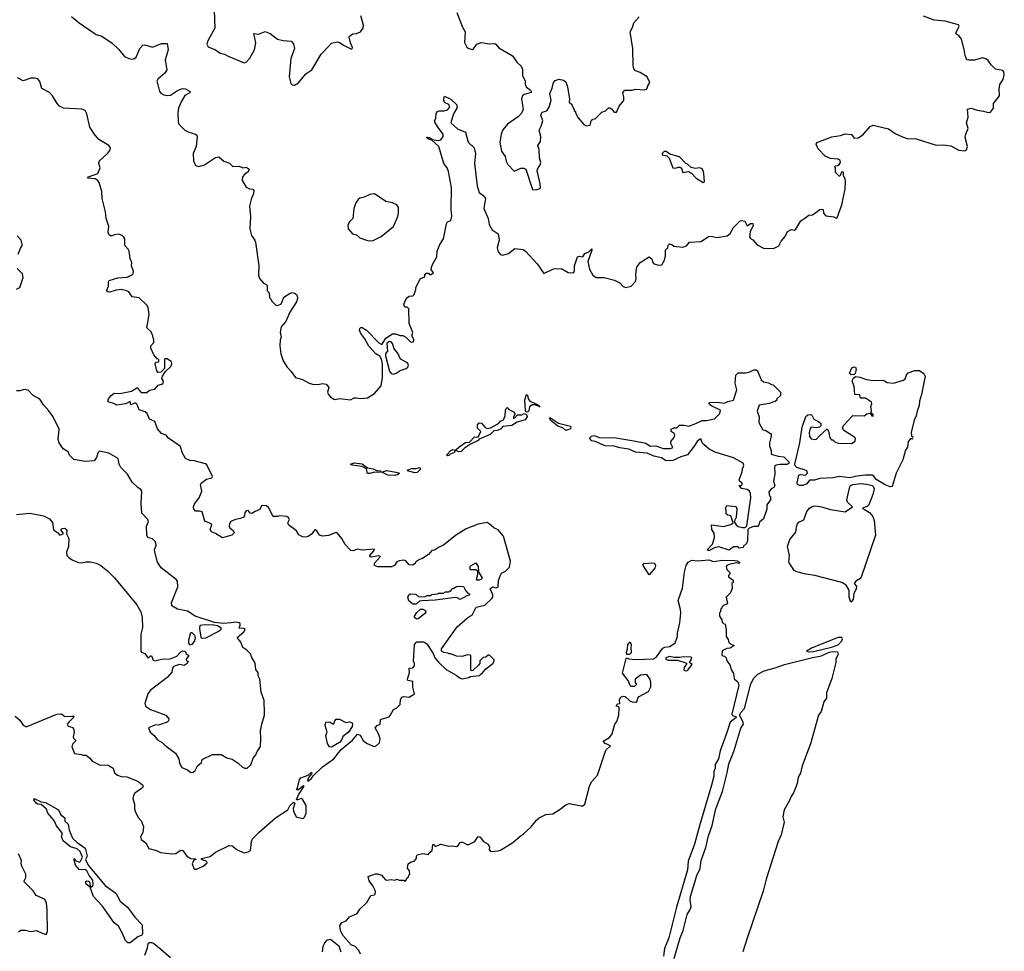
# Model space of a CAD drawing. Extents: x 2220520 to 2384350, y 721165 to 893491.
# Tile 196 of 256: x 2353005 to 2361749, y 808870 to 817142. Entities that reach past the tile are written whole.
import ezdxf

# ---------------------------------------------------------------- set-up
doc = ezdxf.new("R2010")
doc.units = 0

msp = doc.modelspace()

# ---------------------------------------------------------------- linework, layer by layer
at = {"layer": '0CON20XD'}
for points in [[(2353465, 817170.9), (2353532.6, 817112.6), (2353685, 817011.4), (2353735, 816995.8), (2353825, 816934.4), (2353885.7, 816875.7), (2353934.4, 816814.4), (2353973.6, 816796.4), (2354005, 816792), (2354025, 816796), (2354040.3, 816809.7), (2354072.9, 816885), (2354097.5, 816915), (2354115, 816918), (2354185, 816898.8), (2354265, 816930), (2354315, 816930), (2354322, 816875), (2354296.9, 816785), (2354310.6, 816695), (2354294.4, 816665.6), (2354232, 816615), (2354224.2, 816595), (2354228, 816575), (2354246.2, 816505), (2354258.3, 816488.3), (2354285, 816474), (2354315, 816467.5), (2354345, 816472.5), (2354405, 816513.8), (2354450.5, 816529.5), (2354477.3, 816527.3), (2354517.5, 816505), (2354515, 816492.5), (2354472.6, 816467.4), (2354437.6, 816412.4), (2354413.7, 816356.3), (2354410, 816315), (2354411.9, 816235), (2354419.2, 816215), (2354471.7, 816161.7), (2354508.3, 816141.7), (2354567.5, 816125), (2354577.5, 816117.5), (2354581.7, 816101.7), (2354571.9, 816015), (2354544.2, 815955), (2354547.9, 815887.9), (2354565.9, 815845.9), (2354595, 815839.2), (2354645, 815854.3), (2354745, 815918), (2354773.9, 815923.9), (2354817.5, 815885), (2354868.3, 815868.3), (2354898.3, 815838.3), (2354955, 815840), (2354985, 815827.5), (2355015, 815833.3), (2355043.3, 815815), (2355035, 815790), (2355005, 815770), (2354984, 815745), (2354980, 815715), (2355015, 815653.8), (2355045, 815638.8), (2355075, 815636.7), (2355083.3, 815625), (2355081.2, 815595), (2355063.3, 815556.7), (2355045.7, 815485.7), (2355054.3, 815395), (2355048.1, 815285), (2355064.2, 815225), (2355092, 815185), (2355098, 815165), (2355130, 814955), (2355126.7, 814875), (2355133.3, 814845), (2355170.7, 814800.7), (2355195, 814790), (2355201.7, 814781.7), (2355203.6, 814733.6), (2355220, 814715), (2355223, 814673), (2355240, 814655), (2355240, 814645), (2355278.3, 814608.3), (2355295, 814604), (2355322.5, 814615), (2355336.7, 814635), (2355350.7, 814679.3), (2355406.9, 814713.1), (2355425, 814718), (2355445, 814714.3), (2355462.5, 814702.5), (2355469.1, 814689.1), (2355471.4, 814665), (2355462.2, 814637.8), (2355405, 814543.3), (2355368.9, 814461.1), (2355328, 814415), (2355316.7, 814365), (2355327.5, 814325), (2355317.5, 814295), (2355314, 814245), (2355324.3, 814175), (2355345, 814114), (2355379.5, 814055), (2355417.1, 814017.1), (2355455, 813965.6), (2355515, 813947.8), (2355575, 813913.5), (2355605.9, 813904.1), (2355655, 813903.8), (2355695, 813912.5), (2355727.5, 813905), (2355750, 813875), (2355738.8, 813835), (2355745, 813817.5), (2355762.5, 813795), (2355795, 813773.3), (2355805, 813770), (2355845, 813778.8), (2355943.6, 813766.4), (2355975, 813783.3), (2355993.9, 813783.9), (2356035, 813777.1), (2356092.5, 813785), (2356156.4, 813823.6), (2356215, 813889.2), (2356226.8, 813965), (2356227.8, 814085), (2356218.3, 814128.3), (2356202.9, 814152.9), (2356168.8, 814175), (2356105, 814243.8), (2356068.8, 814308.8), (2356034, 814355), (2356023.3, 814385), (2356025, 814400), (2356035, 814410), (2356045, 814407.5), (2356085, 814383.8), (2356195, 814273.3), (2356215, 814260), (2356225, 814260), (2356257.5, 814315), (2356315, 814353.3), (2356343, 814353), (2356385, 814337.5), (2356407, 814337), (2356433, 814323), (2356475, 814282.5), (2356485, 814277.5), (2356499.3, 814280.7), (2356506.7, 814295), (2356487.5, 814335), (2356497.5, 814365), (2356463.3, 814445), (2356460, 814575), (2356445, 814590), (2356425, 814590), (2356417.5, 814615), (2356440.7, 814669.3), (2356465, 814687.5), (2356495, 814690), (2356507, 814703), (2356522.5, 814745), (2356522.5, 814765), (2356565, 814842.5), (2356601.7, 814858.3)], [(2354731.4, 817225), (2354738.9, 817065), (2354674.2, 816955), (2354668, 816925), (2354679.5, 816899.5), (2354745, 816874.2), (2354785, 816845.8), (2354825, 816835.7), (2354855, 816817.1), (2354998.3, 816758.3), (2355015, 816764.2), (2355049.8, 816800.2), (2355090.4, 816875), (2355100.5, 816935), (2355085, 817020), (2355125, 817012.5), (2355185, 817036.2), (2355229.7, 817019.7), (2355295, 816968.8), (2355345, 816956.7), (2355415, 816950), (2355435, 816927.5), (2355445.8, 816885), (2355411.7, 816798.3), (2355398.8, 816635), (2355413.3, 816575), (2355425, 816562.5), (2355445, 816560), (2355479.7, 816580.3), (2355545, 816660), (2355598, 816695), (2355681.5, 816835), (2355746.8, 816903.2), (2355775, 816931.9), (2355825, 816944.4), (2355845, 816940), (2355885, 816911.4), (2355945, 816883.3), (2355956.7, 816883.3), (2355960, 816895), (2355941.2, 816935), (2355930, 816985), (2355933.3, 816995), (2355964.2, 817015.8), (2355995, 817018), (2356032.5, 817035), (2356053.8, 817065), (2356057, 817093), (2356034.4, 817175)], [(2356601.7, 814858.3), (2356602.5, 814875), (2356615, 814890), (2356635, 814890), (2356645, 814880), (2356655, 814880), (2356680, 814895), (2356660, 814925), (2356662.5, 814945), (2356673.3, 814975), (2356710, 815035), (2356713.3, 815085), (2356736.2, 815145), (2356767.5, 815195), (2356795, 815330), (2356805, 815347.5), (2356835, 815360), (2356843.6, 815396.4), (2356838, 815455), (2356840.4, 815650.4), (2356812.6, 815795), (2356800.8, 815825), (2356771.2, 815865), (2356726.9, 816016.9), (2356665, 816071.4), (2356635, 816080.4), (2356618, 816095), (2356625, 816099.4), (2356643.8, 816096.2), (2356668.6, 816078.6), (2356725, 816068.7), (2356745.4, 816075), (2356766.8, 816105), (2356765.4, 816125.4), (2356725.7, 816175), (2356693.8, 816225), (2356687.5, 816245), (2356700, 816265), (2356703.3, 816305), (2356713.3, 816325), (2356727, 816333), (2356775, 816333.3), (2356805, 816342), (2356824.2, 816365), (2356815, 816387.5), (2356776.2, 816406.2), (2356772, 816425), (2356773.3, 816456.7), (2356778.3, 816461.7), (2356835, 816434.5), (2356886.5, 816385), (2356887.8, 816355), (2356857.5, 816305), (2356833.3, 816225), (2356892.9, 816172.9), (2356963.9, 816143.9), (2356988.8, 816055), (2357040, 816005), (2357052.7, 815952.7), (2357044, 815865), (2357066.2, 815665), (2357086.7, 815606.7), (2357131.2, 815575), (2357142, 815555), (2357126.2, 815465), (2357165.8, 815375), (2357172.7, 815322.7), (2357200.8, 815275), (2357255, 815240), (2357262.5, 815185), (2357245.5, 815115), (2357255, 815080), (2357275, 815057.5), (2357295, 815050.8), (2357345, 815065.7), (2357400.7, 815109.3), (2357475, 815101.1), (2357496.1, 815086.1), (2357600, 814975), (2357658.3, 814888.3), (2357745, 814930), (2357765, 814933.3), (2357819.3, 814929.3), (2357875, 814897.5), (2357915, 814892.5), (2357925, 814897.5), (2357933.3, 814915), (2357931.2, 814955), (2357960, 815035), (2357975, 815041.2), (2358005, 815036.2), (2358023.8, 815065), (2358059.2, 815080.8), (2358085, 815107.5), (2358086.7, 815095), (2358050, 814995), (2358065, 814927.5), (2358095, 814873.3), (2358125, 814853.3), (2358195, 814852.5), (2358288.3, 814828.3), (2358334.5, 814804.5), (2358365, 814772.5), (2358385, 814762.9), (2358435, 814776.2), (2358472.3, 814817.7), (2358480, 814845), (2358476.2, 814875), (2358481.7, 814928.3), (2358484.3, 814945.7), (2358513.8, 814985), (2358595, 815036.2), (2358618.3, 815018.3), (2358626.7, 814985), (2358637.5, 814975), (2358681.7, 814961.7), (2358706.7, 814965), (2358732.5, 815005), (2358740, 815045), (2358740, 815095), (2358760, 815115), (2358765, 815140), (2358775, 815150), (2358795, 815146.2), (2358815, 815131.2), (2358895, 815123.3), (2358926.4, 815133.6), (2358953, 815167), (2359056.4, 815173.6), (2359123, 815217), (2359145, 815220), (2359195, 815207.5), (2359287, 815223), (2359315, 815242.5), (2359345, 815297.5), (2359402.5, 815355), (2359415, 815358.8), (2359445, 815352.5), (2359465, 815310), (2359495, 815332), (2359515, 815332.5), (2359517.5, 815315), (2359490.7, 815259.3), (2359487.5, 815215), (2359495, 815200), (2359516.4, 815186.4), (2359555, 815142.5), (2359615, 815108.8), (2359706.4, 815113.6), (2359746.7, 815135), (2359766.2, 815175), (2359802.1, 815217.9), (2359825, 815260.8), (2359855, 815278), (2359885, 815274.2), (2359898.8, 815281.2), (2359942.5, 815355), (2359978.3, 815378.3), (2360013, 815407), (2360045, 815407.5), (2360110, 815455), (2360125, 815460), (2360140, 815455), (2360142.5, 815425), (2360165, 815400), (2360235, 815392.5), (2360255, 815380), (2360265, 815383.3), (2360307.3, 815497.3), (2360335, 815640), (2360338.8, 815708.8), (2360335, 815730), (2360320, 815755), (2360320, 815785), (2360315, 815790), (2360301.7, 815788.3), (2360288.3, 815751.7), (2360281.7, 815751.7), (2360250, 815785), (2360250, 815825), (2360240, 815835), (2360250, 815845), (2360271.7, 815848.3), (2360283.3, 815856.7), (2360293.3, 815875), (2360290.7, 815890.7), (2360274.2, 815904.2), (2360205, 815908.8), (2360159.5, 815929.5), (2360095, 815994), (2360076.7, 816035), (2360085, 816052.5), (2360218.3, 816101.7), (2360295, 816112.5), (2360335, 816127.5), (2360391.7, 816121.7), (2360415, 816090), (2360455, 816093.3), (2360500, 816125), (2360557.1, 816192.9), (2360585, 816204.2), (2360721.7, 816171.7), (2360780.3, 816130.3), (2360845, 816100.8), (2360885, 816088), (2360965, 816082.5), (2361145, 816026.2), (2361205, 816031.2), (2361273, 816023), (2361345, 815982.5), (2361395, 815977.5), (2361413, 815987), (2361423.3, 816015), (2361402.5, 816095), (2361406.7, 816125), (2361426.7, 816175), (2361413.3, 816225), (2361427.5, 816275), (2361423, 816347), (2361455, 816357.5), (2361507, 816337), (2361565, 816330), (2361605, 816317.5), (2361625, 816320), (2361652.5, 816355), (2361653.9, 816396.1), (2361705, 816466.7), (2361703.8, 816525), (2361710, 816565), (2361739.8, 816610.2), (2361749, 816655), (2361745, 816680), (2361735, 816691.8), (2361671.2, 816701.2), (2361630.9, 816740.9), (2361605, 816780), (2361585, 816793.1), (2361555, 816802.2), (2361485, 816783.3), (2361435, 816780.8), (2361415.9, 816785.9), (2361400, 816825), (2361393.3, 816876.7), (2361368.3, 816968.3), (2361345, 817002.5), (2361320, 817015), (2361323.3, 817035), (2361347.5, 817085), (2361343.3, 817095), (2361225, 817129.6), (2361127.5, 817137.5), (2361032.1, 817172.1)], [(2356885.8, 817205.8), (2356936, 817075), (2356960, 817035), (2356955, 816940), (2356976.7, 816896.7), (2356994.4, 816884.4), (2357025, 816877.1), (2357035, 816882), (2357065, 816924.3), (2357105, 816938.2), (2357175, 816927.5), (2357225, 816930), (2357233.3, 816925), (2357261.1, 816891.1), (2357380.3, 816820.3), (2357421.2, 816765), (2357458.8, 816728.8), (2357469.5, 816699.5), (2357470, 816645), (2357493.8, 816595), (2357495, 816562.5), (2357505, 816543.8), (2357542.5, 816515), (2357547.5, 816505), (2357546.1, 816493.9), (2357485, 816476.2), (2357470, 816465), (2357460.8, 816435), (2357476.1, 816346.1), (2357463.8, 816315), (2357435, 816283.3), (2357336.7, 816215), (2357295, 816162.5), (2357281.4, 816125), (2357269.4, 816055), (2357284.2, 815975), (2357315.6, 815925.6), (2357324.2, 815885), (2357341.2, 815855), (2357395, 815797.5), (2357455, 815823.8), (2357483, 815823), (2357500, 815815), (2357560, 815635), (2357595, 815630), (2357630, 815645), (2357627.5, 815685), (2357607.5, 815775), (2357600, 815795), (2357602.5, 815815), (2357627.7, 815852.3), (2357633.3, 815875), (2357622, 815915), (2357617.7, 815987.7), (2357607.5, 816025), (2357629.3, 816060.7), (2357633.8, 816105), (2357619.3, 816160.7), (2357636.7, 816195), (2357650, 816245), (2357632.5, 816295), (2357645, 816320), (2357685, 816333.3), (2357706.2, 816365), (2357723.6, 816426.4), (2357713.3, 816485), (2357734, 816535), (2357746, 816585), (2357759.7, 816600.3), (2357795, 816613.8), (2357835, 816603.8), (2357855, 816588.8), (2357870.6, 816545), (2357886.7, 816435), (2357885, 816410), (2357908.3, 816388.3), (2357910, 816375), (2357920, 816365), (2357920, 816355), (2357930, 816345), (2357930, 816335), (2357940, 816325), (2357940, 816315), (2357965, 816270), (2358015, 816210), (2358035, 816200), (2358070, 816205), (2358079.3, 816240.7), (2358095, 816257.5), (2358115, 816260), (2358175, 816320), (2358208.3, 816331.7), (2358235, 816360), (2358245, 816360), (2358259.3, 816349.3), (2358285, 816320), (2358305, 816320), (2358330, 816375), (2358370, 816425), (2358370, 816455), (2358360, 816495), (2358380, 816515), (2358445, 816516.7), (2358475, 816523.8), (2358555, 816518.8), (2358575, 816527.5), (2358582.5, 816555), (2358600, 816585), (2358576.2, 816635), (2358515, 816673.8), (2358475, 816687.5), (2358460, 816705), (2358453.3, 816735), (2358450, 816885), (2358427.5, 817035), (2358446.4, 817073.6), (2358457.5, 817115), (2358505, 817166)], [(2353468.3, 810958.3), (2353486.2, 810956.2), (2353483.3, 810945), (2353440, 810905), (2353427.5, 810885), (2353435, 810870), (2353476.4, 810856.4), (2353486.7, 810835), (2353490, 810815), (2353480, 810775), (2353483, 810763), (2353500, 810745), (2353500, 810735), (2353475, 810710), (2353467.5, 810685), (2353492.5, 810625), (2353555, 810617.5), (2353565, 810610), (2353595, 810610), (2353625, 810586.7), (2353647, 810557), (2353715, 810526.7), (2353791.7, 810521.7), (2353836.4, 810496.4), (2353847.5, 810455), (2353872.5, 810435), (2353905, 810422), (2353955, 810418.8), (2354055, 810379.2), (2354098.8, 810345), (2354098, 810325), (2354088, 810315), (2354028, 810275), (2354015, 810252.5), (2354010, 810225), (2354023.8, 810175), (2354023.3, 810135), (2354030, 810115), (2354056.4, 810056.4), (2354085.7, 810025.7), (2354103.8, 809975), (2354098.8, 809925), (2354078.8, 809885), (2354082.7, 809862.7), (2354123.9, 809833.9), (2354152.7, 809782.7), (2354220, 809765), (2354255, 809746.7), (2354355, 809734), (2354391.7, 809738.3), (2354422, 809758), (2354435, 809766.2), (2354453.6, 809763.6), (2354490, 809715), (2354525, 809692.5), (2354565, 809690), (2354570, 809685), (2354551.7, 809678.3), (2354537.5, 809645), (2354550, 809605), (2354558.3, 809598.3), (2354575, 809598.8), (2354635, 809626), (2354668.8, 809655), (2354666.1, 809666.1), (2354620, 809685), (2354620, 809695), (2354695, 809710), (2354745, 809750.8), (2354865, 809808.6), (2354892.5, 809805), (2354932.5, 809775), (2354995, 809743.8), (2355035, 809752.5), (2355055, 809763.3), (2355064.2, 809844.2), (2355073.1, 809866.9), (2355131.3, 809928.7), (2355275.8, 810054.2), (2355385.7, 810124.3), (2355405, 810160), (2355435, 810192.5), (2355447.5, 810185), (2355432.3, 810137.7), (2355435.8, 810115), (2355460, 810065), (2355521.7, 810048.3), (2355535, 810060), (2355550, 810095), (2355548.8, 810165), (2355515, 810220), (2355503.8, 810226.2), (2355475, 810213.3), (2355462.5, 810215), (2355481.7, 810258.3), (2355530, 810335), (2355525, 810340), (2355475, 810300), (2355462.5, 810302.5), (2355471.7, 810318.3), (2355490, 810395), (2355500.5, 810409.5), (2355567.5, 810432.5), (2355595, 810460), (2355600, 810455), (2355597.5, 810445), (2355573, 810417), (2355560, 810385), (2355565, 810380), (2355595, 810403.3), (2355612, 810428), (2355693.1, 810506.9), (2355795, 810578.8), (2355859.4, 810660.6), (2355961.2, 810745), (2356005, 810796.2), (2356029.3, 810789.3), (2356055, 810742.5), (2356085, 810718.8), (2356145, 810691.2), (2356155, 810688.8), (2356175, 810696.2), (2356199.7, 810720.3), (2356205.8, 810755), (2356194, 810794), (2356162.5, 810855), (2356180, 810875), (2356207.5, 810885), (2356210, 810925), (2356215, 810930), (2356267, 810947), (2356285, 810952.5), (2356296.4, 810963.6), (2356323.6, 811016.4), (2356355, 811032.5), (2356385, 811060), (2356387.5, 811105), (2356397.5, 811125), (2356415, 811133.3), (2356465, 811126.7), (2356512.5, 811155), (2356496.7, 811215), (2356497.5, 811265), (2356453, 811273), (2356450, 811285), (2356467.5, 811345), (2356462.5, 811385), (2356495, 811387.5), (2356512.5, 811405), (2356512.5, 811425), (2356502.5, 811445), (2356510, 811595), (2356531.7, 811618.3), (2356595, 811617.5), (2356619.5, 811599.5), (2356677.5, 811515), (2356692.5, 811475), (2356727.5, 811435), (2356792.7, 811372.7), (2356882.5, 811322.5), (2356916.2, 811293.8), (2356935, 811290), (2356995, 811300), (2357005, 811310), (2357085, 811320), (2357115, 811342.5), (2357143.6, 811376.4), (2357207.5, 811425), (2357220, 811445), (2357218.3, 811458.3), (2357178.3, 811498.3), (2357165, 811500), (2357145, 811480), (2357121.7, 811478.3), (2357091.7, 811448.3), (2357090, 811425), (2357078.3, 811411.7), (2357028.3, 811361.7), (2357015, 811360), (2357010, 811365), (2357010, 811495), (2357005, 811500), (2356978.3, 811501.7), (2356935, 811487.5), (2356885, 811490), (2356835, 811510), (2356815, 811510), (2356807, 811517), (2356773, 811523), (2356750, 811535), (2356750, 811555), (2356890.7, 811749.3), (2356980.7, 811829.3), (2357025, 811860), (2357060, 811925), (2357135, 811943.3), (2357198.3, 812001.7), (2357206.2, 812015), (2357206.2, 812035), (2357183, 812087), (2357203, 812107), (2357235, 812097.5), (2357253, 812107), (2357257, 812163), (2357275, 812210), (2357283.3, 812226.7), (2357320, 812245), (2357355, 812280), (2357363.3, 812335), (2357301.2, 812555), (2357255, 812613.3), (2357215, 812630), (2357175, 812666), (2357155, 812675.7), (2357075, 812663.1), (2356969.7, 812620.3), (2356875, 812562.5), (2356767.5, 812475), (2356725, 812456.2), (2356687.7, 812432.3), (2356665, 812427.5), (2356635, 812392.5), (2356577, 812353), (2356555, 812347.5), (2356520, 812325), (2356520, 812315), (2356495, 812297.5), (2356465, 812300), (2356435, 812337.5), (2356415, 812343.3), (2356375, 812337.5), (2356355, 812327.5), (2356332.5, 812295), (2356306.4, 812283.6), (2356185, 812282.5), (2356156.2, 812296.2), (2356156, 812315), (2356210, 812375), (2356195, 812380), (2356125, 812370), (2356113.3, 812375), (2356113.8, 812385), (2356150, 812425), (2356155, 812440), (2356045, 812432), (2356005, 812441.2), (2355965.9, 812424.1), (2355945, 812428.8), (2355895, 812482.5), (2355865, 812535.7), (2355825, 812584), (2355815, 812586.9), (2355747.3, 812562.7), (2355695, 812554.3), (2355666.2, 812565), (2355645, 812602.5), (2355635, 812612.5), (2355625, 812613.3), (2355595.4, 812574.6), (2355566.4, 812553.6), (2355545, 812546.9), (2355515, 812550), (2355485, 812568), (2355461.9, 812601.9), (2355395, 812653.3), (2355387, 812673), (2355400, 812705), (2355390, 812725), (2355378.3, 812731.7), (2355315, 812737.5), (2355295, 812730), (2355255, 812730), (2355215, 812810), (2355195, 812825.8), (2355165, 812828.8), (2355153.3, 812825), (2355138.8, 812791.2), (2355095, 812776.2), (2355065, 812756.2), (2355050.5, 812760.5), (2355035, 812783.3), (2355015, 812781.2), (2355004.2, 812765), (2355002.5, 812735), (2354993.3, 812725), (2354967, 812713), (2354920, 812705), (2354881.2, 812685), (2354869.2, 812665), (2354866, 812645), (2354871.1, 812631.1), (2354900, 812605), (2354910, 812585), (2354887.5, 812565), (2354805, 812542), (2354745, 812580), (2354707.5, 812595), (2354697.5, 812615), (2354710, 812655), (2354706.7, 812665), (2354648.6, 812688.6), (2354625, 812772), (2354605, 812778.1), (2354565, 812778), (2354550.8, 812795), (2354547.5, 812815), (2354556.8, 812843.2), (2354597.5, 812895), (2354622, 812955), (2354612, 813015), (2354615, 813027.5), (2354665, 813061.2), (2354710, 813075), (2354717.5, 813085), (2354668, 813188), (2354655, 813198.8), (2354555, 813224.2), (2354515, 813228), (2354476.1, 813246.1), (2354448.3, 813298.3), (2354433, 813353), (2354325, 813426.7), (2354305, 813452.5), (2354265, 813467.5), (2354227.7, 813507.7), (2354205, 813572.5), (2354156.7, 813595), (2354136.2, 813645), (2354120.5, 813660.5), (2354067.3, 813677.3), (2354048, 813725), (2354036.1, 813736.1), (2354023, 813737), (2353993, 813723), (2353985, 813750), (2353948, 813732), (2353868.3, 813718.3), (2353840, 813735), (2353796.1, 813746.1), (2353788.8, 813755), (2353794, 813775), (2353816, 813805), (2353845, 813824.4), (2353895, 813823.5), (2353997.5, 813842.5), (2354045, 813872.5), (2354055, 813872.5), (2354063.9, 813853.9), (2354085, 813832.5), (2354135, 813830), (2354158.3, 813851.7), (2354205, 813862), (2354233.8, 813896.2), (2354265.9, 813904.1), (2354277.5, 813915), (2354281.7, 813931.7), (2354267.5, 813955), (2354273, 813977), (2354300.7, 814019.3), (2354346.4, 814063.6), (2354356, 814085), (2354352.5, 814105), (2354315, 814130), (2354295, 814130), (2354290, 814125), (2354290, 814045), (2354257, 814013), (2354235, 814010), (2354223, 814023), (2354207.5, 814085), (2354215, 814100), (2354240, 814105), (2354240, 814125), (2354225, 814130), (2354195.9, 814165.9), (2354168.8, 814225), (2354168.8, 814245), (2354196, 814275), (2354195.8, 814295), (2354187.1, 814335), (2354171.2, 814371.2), (2354133.8, 814405), (2354154, 814525), (2354146, 814585), (2354135, 814606.2), (2354065, 814671.2), (2354005, 814681.2), (2353975.5, 814725), (2353955, 814733.9), (2353904.5, 814744.5), (2353860.9, 814739.1), (2353805, 814720.8), (2353786.7, 814725), (2353776.7, 814735), (2353793.3, 814775), (2353793.3, 814815), (2353800, 814825), (2353875, 814848.8), (2353955, 814856.2), (2354005, 814876.7), (2354013.9, 814886.1), (2354015, 814910), (2353996.7, 814955), (2354000, 814985), (2353985, 815020), (2353978, 815085), (2353968.8, 815105), (2353937.5, 815137.5), (2353937.1, 815195), (2353930.5, 815210.5), (2353915, 815224.3), (2353885, 815237.1), (2353847.3, 815232.7), (2353815, 815218.8), (2353795, 815233.3), (2353790.6, 815255), (2353795.8, 815305), (2353772.5, 815375), (2353765.6, 815435), (2353737.1, 815555), (2353735.5, 815615.5), (2353711.4, 815695), (2353699.2, 815715), (2353675, 815729.4), (2353607.5, 815735), (2353615, 815745.8), (2353698.8, 815775), (2353720, 815825), (2353706.7, 815865), (2353710, 815885), (2353791.7, 815958.3), (2353809.2, 815985), (2353810.8, 816005), (2353795.8, 816025), (2353706.9, 816076.9), (2353667.2, 816127.2), (2353628.3, 816188.3), (2353601.1, 816305), (2353585, 816335.5), (2353557.1, 816347.1), (2353395, 816355.6), (2353358, 816375), (2353336.2, 816396.2), (2353295.5, 816465.5), (2353268.8, 816495), (2353200.9, 816530.9), (2353183, 816593), (2353165, 816615.8), (2353135, 816623.8), (2353105, 816623.3), (2353035, 816600), (2352985, 816626.2)], [(2359075, 815696.7), (2359085, 815702.5), (2359080, 815775), (2359073.9, 815803.9), (2359065, 815816.7), (2359045, 815826.2), (2359005, 815820), (2358968.3, 815828.3), (2358935, 815860), (2358920, 815865), (2358865, 815922.5), (2358778.3, 815948.3), (2358745, 815972.5), (2358728.3, 815971.7), (2358710, 815955), (2358711.7, 815941.7), (2358751.7, 815931.7), (2358773, 815913), (2358805, 815826.7), (2358825, 815822), (2358855, 815832.5), (2358871.7, 815831.7), (2358882.5, 815822.5), (2358894.3, 815784.3), (2358945, 815792.5), (2358970, 815780), (2359013.4, 815733.4), (2359075, 815696.7)], [(2356105, 815177.5), (2356145, 815182.5), (2356215, 815215.8), (2356323.8, 815305), (2356363.8, 815395), (2356370, 815425), (2356367.5, 815475), (2356355, 815497.5), (2356315, 815516), (2356256.1, 815526.1), (2356155, 815596.2), (2356115, 815588.8), (2356065, 815566), (2356024.3, 815555.7), (2356011.2, 815545), (2355990, 815515), (2355972, 815465), (2355963.8, 815375), (2355930, 815345), (2355920, 815315), (2355923.3, 815285), (2355959.3, 815239.3), (2355995, 815230), (2356024.4, 815204.4), (2356085, 815182.9), (2356105, 815177.5)], [(2352991.7, 815058.3), (2353015, 815120), (2353027, 815133), (2353027.5, 815145), (2353017.5, 815185), (2352981.7, 815221.7)], [(2352975, 814747.5), (2353007, 814763), (2353037, 814853), (2353030, 814885), (2352981.7, 814931.7)], [(2356325, 813994.5), (2356348.3, 814001.7), (2356382.3, 814027.7), (2356437.5, 814045), (2356452.5, 814055), (2356456.7, 814075), (2356447.5, 814095), (2356387, 814127), (2356362, 814182), (2356330.3, 814220.3), (2356315.7, 814265.7), (2356305, 814280), (2356286.4, 814283.6), (2356266.7, 814265), (2356271.7, 814198.3), (2356253, 814177), (2356253, 814157), (2356290, 814020), (2356305, 813998.9), (2356325, 813994.5)], [(2359125, 812424.4), (2359111.4, 812435), (2359156.5, 812483.5), (2359174.6, 812545), (2359172.5, 812582.5), (2359152, 812615), (2359150, 812655), (2359255, 812642.5), (2359321.7, 812658.3), (2359340, 812675), (2359320, 812735), (2359293.3, 812743.3), (2359280, 812755), (2359280, 812785), (2359272.5, 812805), (2359285, 812827.5), (2359365, 812820), (2359367.5, 812815), (2359373.3, 812795), (2359367.7, 812722.3), (2359350, 812685), (2359367.5, 812655), (2359385, 812641.2), (2359425, 812632), (2359446.7, 812633.3), (2359462.5, 812647.5), (2359497.1, 812895), (2359494.3, 812935), (2359485.6, 812955.6), (2359465, 812971.2), (2359415, 812977.5), (2359400, 813000), (2359390, 813005), (2359397, 813007), (2359405, 813000), (2359420, 813015), (2359420, 813025), (2359400.5, 813040.5), (2359393.3, 813055), (2359421.7, 813128.3), (2359422.5, 813155), (2359436.4, 813183.6), (2359431.2, 813205), (2359345, 813251.6), (2359181.4, 813301.4), (2359126.9, 813326.9), (2359079.3, 813369.3), (2359066.1, 813385), (2359055, 813420), (2359025, 813403.1), (2358996.1, 813353.9), (2358935, 813279.3), (2358875, 813261.1), (2358805, 813228.5), (2358745, 813223.8), (2358705, 813252.5), (2358636, 813266), (2358576.1, 813293.9), (2358475, 813302), (2358415, 813328.6), (2358335, 813341.1), (2358284.2, 813355.8), (2358205, 813356.4), (2358115, 813397.1), (2358085, 813402.2), (2358065.5, 813425), (2358082.3, 813445), (2358105, 813449.8), (2358155, 813431.6), (2358297.8, 813427.8), (2358458.1, 813401.9), (2358565, 813381.1), (2358605, 813355.5), (2358655, 813359.2), (2358720, 813335), (2358785.8, 813334.2), (2358805, 813342.5), (2358788.3, 813378.3), (2358787.5, 813395), (2358817, 813433), (2358822.5, 813455), (2358818.3, 813468.3), (2358790, 813485), (2358790, 813505), (2358813.6, 813516.4), (2358841.7, 813518.3), (2358865, 813540), (2358905, 813542.5), (2358946.4, 813533.6), (2359010, 813555), (2359065, 813582.5), (2359105, 813583.3), (2359175, 813596.7), (2359223.3, 813645), (2359227.5, 813675), (2359150.3, 813710.3), (2359130, 813725), (2359125, 813737.5), (2359136.4, 813743.6), (2359195, 813744.4), (2359263.6, 813736.4), (2359295, 813752), (2359345, 813762), (2359372.5, 813855), (2359360, 813915), (2359365.7, 813985), (2359385, 814006.7), (2359455, 814006.2), (2359490, 814015), (2359525, 814033.3), (2359545, 814032.5), (2359557.5, 814025), (2359590, 813945), (2359610, 813925), (2359655, 813917.5), (2359681.7, 813901.7), (2359695, 813900), (2359760, 813835), (2359760, 813805), (2359730, 813775), (2359727.5, 813762.5), (2359715, 813750), (2359693, 813747), (2359665, 813732.5), (2359570.7, 813719.3), (2359554.2, 813665), (2359570.8, 813615), (2359570, 813565), (2359605, 813500), (2359625, 813497.5), (2359677.5, 813465), (2359680, 813445), (2359662.5, 813385), (2359662.5, 813355), (2359677.5, 813315), (2359680, 813285), (2359740, 813265), (2359789.8, 813259.8), (2359836.7, 813215), (2359838.5, 813205), (2359819.2, 813190.8), (2359755, 813192.5), (2359722.5, 813185), (2359707.5, 813175), (2359710, 813105), (2359700, 813045), (2359712.5, 813005), (2359703, 812987), (2359680, 812975), (2359657.5, 812945), (2359663.8, 812913.8), (2359672.5, 812905), (2359671.7, 812878.3), (2359640, 812835), (2359640, 812795), (2359611.7, 812708.3), (2359575, 812680), (2359570, 812655), (2359557, 812643), (2359525, 812642.5), (2359483, 812627), (2359470, 812615), (2359467, 812513), (2359458.3, 812491.7), (2359432.5, 812467.5), (2359430, 812455), (2359395, 812450), (2359385, 812460), (2359345, 812460), (2359305, 812430), (2359215, 812460), (2359175, 812452.2), (2359150.4, 812439.6), (2359125, 812424.4)], [(2360936, 813416.3), (2360935, 813419.4), (2360915, 813420), (2360895, 813395.7), (2360888.2, 813345), (2360871.7, 813318.3), (2360847.2, 813232.8), (2360788, 813115), (2360752.2, 812997.8), (2360735, 812992.5), (2360690.4, 813010.4), (2360609.8, 813059.8), (2360589.5, 813089.5), (2360575, 813097.9), (2360515, 813098.3), (2360442.3, 813087.7), (2360374.7, 813074.7), (2360285.2, 813085.2), (2360225, 813073.3), (2360112.1, 813067.9), (2360064.3, 813054.3), (2360018.3, 813051.7), (2359995, 813020), (2359960, 813005), (2359934.5, 813004.5), (2359913.3, 813015), (2359909.3, 813030.7), (2359925, 813097.5), (2359935, 813103.3), (2359983, 813097), (2360000, 813115), (2359996.7, 813135), (2359989.7, 813139.7), (2359905, 813165.3), (2359891, 813181), (2359888.8, 813195), (2359932.7, 813385), (2359954.4, 813525), (2359985, 813617.5), (2360005, 813633.3), (2360030, 813635), (2360042.5, 813625), (2360057.5, 813595), (2360100, 813575), (2360120, 813555), (2360120, 813535), (2360107, 813523), (2360085, 813517.5), (2360035, 813523.3), (2360025, 813512.5), (2360015.8, 813475), (2360019.5, 813439.5), (2360035, 813420), (2360065, 813413.3), (2360081.7, 813418.3), (2360105, 813442.5), (2360175, 813510), (2360187, 813487), (2360198.3, 813428.3), (2360215, 813410), (2360225, 813410), (2360243, 813393), (2360275, 813382.5), (2360391.7, 813378.3), (2360425, 813400), (2360427.5, 813425), (2360420, 813435), (2360323.6, 813493.6), (2360312.5, 813515), (2360320.7, 813539.3), (2360405, 813626.7), (2360505, 813623.3), (2360528.8, 813641.2), (2360557.5, 813647.5), (2360571.2, 813625), (2360585, 813622.5), (2360583.3, 813635), (2360570, 813645), (2360567.5, 813655), (2360570, 813675), (2360562.5, 813705), (2360572.5, 813735), (2360570, 813745), (2360515, 813782.5), (2360471.7, 813781.7), (2360465, 813810), (2360423, 813813), (2360416.7, 813885), (2360397.5, 813935), (2360410, 813960), (2360426.7, 813973.3), (2360465, 813968), (2360525, 813945.7), (2360585, 813937.1), (2360665, 813941.2), (2360685.8, 813935.8), (2360708.8, 813918.8), (2360765, 813915.7), (2360855, 813940), (2360867.6, 813952.4), (2360880.9, 813989.1), (2360895, 814007.1), (2360955, 814025.7), (2360995, 814027.1), (2361035, 813998.9), (2361045.4, 813975), (2361014.4, 813814.4), (2360994.6, 813755.4), (2360993.1, 813715), (2360973.8, 813665), (2360967.1, 813625), (2360947.6, 813585), (2360920.4, 813475), (2360926.1, 813446.1), (2360935, 813437.1), (2360943, 813438.2)], [(2360388.3, 813988.3), (2360373.3, 814003.3), (2360395, 814050), (2360415, 814058.8), (2360426.2, 814055), (2360433.8, 814035), (2360425, 814000), (2360415, 813990), (2360388.3, 813988.3)], [(2354525, 810458), (2354545, 810460), (2354563.8, 810475), (2354585, 810517.5), (2354620, 810545), (2354623.3, 810565), (2354632.5, 810575), (2354717, 810617), (2354795, 810616.7), (2354845, 810586.2), (2354892.5, 810575), (2354945, 810540), (2354983.3, 810505), (2355005, 810495.8), (2355025, 810496.2), (2355056.7, 810525), (2355078, 810585), (2355102, 810615), (2355114, 810645), (2355142.7, 810687.3), (2355147.1, 810755), (2355142.7, 810827.3), (2355153.8, 810885), (2355180, 810965), (2355180, 810985), (2355176.1, 811096.1), (2355150.7, 811170.7), (2355136.7, 811285), (2355123.3, 811315), (2355121.7, 811341.7), (2355103, 811373), (2355097, 811427), (2355063, 811483), (2355057, 811507), (2355023, 811543), (2354985, 811567.5), (2354970, 811615), (2354936.7, 811655), (2354996.7, 811705), (2355008.3, 811728.3), (2354996.7, 811736.7), (2354955, 811740), (2354962.5, 811765), (2354961.7, 811781.7), (2354955, 811787.5), (2354925, 811792.5), (2354884.3, 811785.7), (2354815, 811780), (2354735, 811789.4), (2354564.1, 811844.1), (2354495, 811890), (2354405, 811907.8), (2354357, 811937), (2354352.5, 811965), (2354410, 812105), (2354405.9, 812155), (2354395, 812170.9), (2354261.4, 812275), (2354228.6, 812325), (2354203.6, 812416.4), (2354203.3, 812435), (2354216.7, 812475), (2354210, 812505), (2354185, 812531.2), (2354143.6, 812543.6), (2354133.9, 812563.9), (2354132, 812645), (2354150, 812685), (2354142.2, 812705), (2354089.7, 812759.7), (2354084.2, 812845), (2354090.6, 812955), (2354081.1, 812971.1), (2354056.1, 812983.9), (2354004.3, 813034.3), (2353961.4, 813105), (2353904.1, 813164.1), (2353887.3, 813195), (2353880, 813245), (2353795, 813293.3), (2353715, 813310), (2353700, 813295), (2353687.5, 813255), (2353665, 813223.3), (2353585, 813218.8), (2353485, 813237.5), (2353447.5, 813275), (2353435.9, 813305.9), (2353390, 813330), (2353356.2, 813385), (2353345.6, 813415), (2353355.8, 813505), (2353303.3, 813615), (2353265, 813670), (2353215, 813722), (2353185, 813773.3), (2353125, 813803.3), (2353080.7, 813850.7), (2353045, 813858.8), (2353005, 813846.7), (2352976.4, 813846.4)], [(2357515, 813656.2), (2357500.5, 813660.5), (2357495.8, 813675), (2357491.1, 813765), (2357505, 813812.5), (2357515, 813807.5), (2357520.5, 813775), (2357534.7, 813754.7), (2357602.5, 813725), (2357627, 813703), (2357580.5, 813720.5), (2357555, 813720.5), (2357533.3, 813705), (2357525, 813667.5), (2357515, 813656.2)], [(2356905, 813305.8), (2356880, 813315), (2356880, 813325), (2356904.1, 813345.9), (2356964, 813386), (2357000.5, 813389.5), (2357045, 813438.8), (2357075, 813433.3), (2357080.7, 813439.3), (2357098.8, 813485), (2357072, 813515), (2357071.4, 813545), (2357085, 813562.5), (2357105, 813558), (2357135, 813523.8), (2357155, 813512.5), (2357185, 813518), (2357257.5, 813555), (2357275, 813577.5), (2357300, 813590), (2357307.7, 813602.3), (2357315.7, 813625), (2357320, 813675), (2357325, 813690), (2357335, 813697.5), (2357350, 813680), (2357390.5, 813660.5), (2357403.3, 813645), (2357403.3, 813635), (2357390, 813615), (2357391.2, 813601.2), (2357402.5, 813605), (2357425, 813632.5), (2357465, 813633.8), (2357485, 813643.8), (2357507, 813637), (2357510.9, 813615), (2357495, 813588.5), (2357423.5, 813566.5), (2357375, 813537.5), (2357295, 813528), (2357274.3, 813505.7), (2357245.7, 813494.3), (2357215, 813490.8), (2357182.2, 813457.8), (2357085, 813417.5), (2357075.5, 813404.5), (2357008.3, 813371.7), (2356953.6, 813336.4), (2356925, 813308.6), (2356905, 813305.8)], [(2357855, 813494.6), (2357828.1, 813518.1), (2357785, 813533.9), (2357755.8, 813555), (2357719.2, 813585), (2357710, 813605), (2357720, 813605), (2357789.4, 813559.4), (2357895, 813532.2), (2357899.3, 813515), (2357891.5, 813505), (2357855, 813494.6)], [(2356805, 813268), (2356793.8, 813275), (2356833.1, 813316.9), (2356855, 813323.8), (2356870, 813320), (2356870, 813305), (2356861.2, 813295), (2356826.9, 813283.1), (2356815, 813270.8), (2356805, 813268)], [(2356115, 813112.9), (2356095, 813113.3), (2356084.3, 813154.3), (2356045.6, 813175.6), (2355957.5, 813185), (2355942.5, 813195), (2355975, 813206.9), (2356045, 813198.5), (2356093.3, 813163.3), (2356145, 813152.2), (2356175, 813138), (2356210, 813135), (2356210, 813125), (2356145, 813120.9), (2356115, 813112.9)], [(2356335, 813094.5), (2356275, 813097.5), (2356220, 813125), (2356265, 813138.9), (2356345.4, 813125.4), (2356377.5, 813115), (2356365, 813102.5), (2356335, 813094.5)], [(2356515, 813118.2), (2356448.8, 813135), (2356454.5, 813145.5), (2356485, 813156.9), (2356525, 813157.5), (2356555.7, 813165.7), (2356568, 813155), (2356535, 813122.5), (2356515, 813118.2)], [(2360385, 811970), (2360372.5, 812015), (2360370, 812075), (2360345, 812120), (2360307.5, 812145), (2360065, 812207.5), (2359985, 812217.1), (2359905, 812238.6), (2359881.7, 812251.7), (2359836.9, 812325), (2359840, 812385), (2359824.3, 812464.3), (2359844.4, 812525), (2359898.9, 812591.1), (2359902.5, 812635), (2359913.1, 812665), (2359925, 812680), (2359968.2, 812701.8), (2359995, 812773.8), (2360017.5, 812805), (2360047.7, 812822.3), (2360075.7, 812824.3), (2360125, 812817.5), (2360205, 812793.8), (2360335, 812772.5), (2360400, 812815), (2360357, 812857), (2360352, 812875), (2360356.3, 812903.7), (2360375.8, 812994.2), (2360384.2, 813005.8), (2360404.2, 813015.8), (2360475, 813023.4), (2360528.8, 813018.8), (2360575, 813004.2), (2360586.6, 812995), (2360594.2, 812975), (2360582.9, 812927.1), (2360546.3, 812833.7), (2360530.8, 812819.2), (2360490, 812805), (2360553.3, 812765), (2360581.7, 812731.7), (2360593.3, 812695), (2360604.2, 812565), (2360477.4, 812192.6), (2360465, 812176.2), (2360430, 812155), (2360416.2, 812135), (2360435, 812112.5), (2360434.2, 812085), (2360412, 812048), (2360406.5, 811993.5), (2360385, 811970)], [(2352975, 812748.8), (2353095, 812758.8), (2353215, 812736.2), (2353268.8, 812708.8), (2353295.9, 812675.9), (2353305, 812612.5), (2353339.3, 812589.3), (2353360, 812565), (2353390, 812575), (2353390, 812585), (2353372.5, 812605), (2353372.5, 812615), (2353383.3, 812625), (2353405, 812626), (2353418.8, 812615), (2353423.3, 812605), (2353420, 812575), (2353442.5, 812535), (2353438, 812465), (2353421.2, 812415), (2353424, 812385), (2353440, 812365), (2353471.2, 812345), (2353527.8, 812322.2), (2353555, 812319.2), (2353592.5, 812327.5), (2353635, 812328.2), (2353685, 812316.6), (2353725, 812296.1), (2353785, 812246.8), (2353845.7, 812185.7), (2354045.3, 811945.3), (2354081.5, 811885), (2354093.1, 811835), (2354094.2, 811745), (2354080, 811685), (2354081.4, 811535), (2354085.9, 811525.9), (2354115, 811513.8), (2354145, 811472.5), (2354165, 811493.3), (2354175, 811492.5), (2354189.2, 811455), (2354205, 811448.8), (2354265, 811463.6), (2354342.3, 811467.7), (2354400, 811490), (2354435, 811528), (2354455, 811537.5), (2354470, 811535), (2354480, 811525), (2354480, 811515), (2354507.5, 811495), (2354482.5, 811465), (2354485, 811450), (2354500, 811445), (2354493.3, 811425), (2354465, 811407.5), (2354425, 811415.6), (2354372.1, 811397.9), (2354361.8, 811385), (2354355, 811347.8), (2354315, 811300.8), (2354164.4, 811185), (2354142.5, 811155), (2354115, 811070), (2354121.2, 811045), (2354165, 811016.2), (2354302.9, 810965), (2354328.5, 810935), (2354325, 810916.7), (2354315, 810904.4), (2354245, 810881.5), (2354205, 810876.9), (2354150, 810855), (2354163.8, 810815), (2354198.8, 810785), (2354227.3, 810747.3), (2354271.2, 810725), (2354295, 810700), (2354388.3, 810628.3), (2354418, 810578), (2354425, 810541.2), (2354445, 810502.5), (2354495, 810480), (2354525, 810458)], [(2356032.5, 808845), (2356017, 808877), (2355980, 808915), (2355952.5, 808925), (2355881.4, 809005), (2355855.7, 809045), (2355846.9, 809095), (2355864.5, 809125), (2355905, 809140), (2355935, 809175.8), (2356002, 809205), (2356025, 809243.8), (2356087.6, 809302.4), (2356123.3, 809365), (2356155, 809369.7), (2356163.1, 809376.9), (2356164.2, 809405), (2356141.2, 809451.2), (2356108.5, 809495), (2356100, 809535), (2356165, 809556.7), (2356183, 809557), (2356217.5, 809545), (2356252.5, 809505), (2356265, 809500), (2356305, 809507.5), (2356335, 809500), (2356355, 809510), (2356375, 809500), (2356415, 809500), (2356425, 809490), (2356438.3, 809501.7), (2356441.7, 809518.3), (2356458.3, 809531.7), (2356460, 809545), (2356470, 809555), (2356467.5, 809585), (2356448.3, 809608.3), (2356453.6, 809646.4), (2356475, 809662.5), (2356509.3, 809670.7), (2356527.5, 809695), (2356527.5, 809715), (2356535, 809726.7), (2356585, 809739.2), (2356635, 809730), (2356640, 809745), (2356667.5, 809765), (2356675, 809817.5), (2356685, 809817.5), (2356695, 809800), (2356745, 809822), (2356815, 809802.5), (2356845, 809807.1), (2356885, 809801.2), (2356899.5, 809810.5), (2356915, 809832.5), (2356935, 809842.5), (2356975, 809818.8), (2356995, 809816.7), (2357046.4, 809843.6), (2357075, 809890), (2357095, 809883.3), (2357123.6, 809843.6), (2357165, 809820), (2357176.2, 809795), (2357173.3, 809775), (2357185, 809756.7), (2357255, 809761.4), (2357275, 809767.5), (2357383.8, 809835), (2357445, 809890), (2357478.6, 809911.4), (2357547.5, 809975), (2357593.1, 810035), (2357617.5, 810055), (2357676.7, 810085), (2357738.9, 810091.1), (2357805, 810131.8), (2357855, 810168.9), (2357885, 810181.4), (2357989.8, 810159.8), (2358005, 810161.3), (2358025, 810175.7), (2358065.6, 810335), (2358081.8, 810375), (2358136.2, 810433.8), (2358209.2, 810655), (2358252.5, 810695), (2358205, 810716.2), (2358187.5, 810735), (2358241.7, 810768.3), (2358265, 810800), (2358289.4, 810885), (2358308.7, 810911.3), (2358326, 810965), (2358330, 811030), (2358325, 811040), (2358301.2, 811045), (2358315, 811067.5), (2358335, 811070), (2358332.5, 811105), (2358342.5, 811125), (2358363.6, 811136.4), (2358383.3, 811133.3), (2358422.5, 811095), (2358445, 811084), (2358477.3, 811082.7), (2358488.3, 811091.7), (2358493, 811117), (2358507, 811133), (2358590, 811175), (2358609.3, 811219.3), (2358610, 811255), (2358602.5, 811285), (2358579.3, 811319.3), (2358565, 811327.5), (2358518.3, 811321.7), (2358470, 811285), (2358470, 811255), (2358480, 811245), (2358480, 811235), (2358465, 811220), (2358435, 811220), (2358425, 811230), (2358410, 811275), (2358358.3, 811338.3), (2358390.4, 811469.6), (2358395, 811476.7), (2358415, 811467.1), (2358475, 811460), (2358635, 811465.7), (2358660, 811485), (2358715, 811560), (2358735, 811570.8), (2358780, 811575), (2358825, 811610), (2358845.9, 811664.1), (2358846.7, 811695), (2358868, 811785), (2358875.8, 811875), (2358873.8, 811905), (2358852.5, 811985), (2358890.8, 812095), (2358907.5, 812235), (2358922.9, 812295), (2358942.5, 812325), (2358975, 812343.3), (2359025, 812337.8), (2359125.8, 812344.2), (2359165, 812331.2), (2359245, 812342), (2359355, 812340), (2359377, 812337), (2359397.5, 812325), (2359395, 812312.5), (2359375, 812317.5), (2359313.6, 812306.4), (2359283.9, 812296.1), (2359277.5, 812285), (2359285, 812260), (2359311.7, 812231.7), (2359311.7, 812218.3), (2359300, 812205), (2359300, 812195), (2359340, 812165), (2359340, 812145), (2359330, 812135), (2359332.5, 812095), (2359327.5, 812075), (2359315, 812050), (2359280, 812015), (2359290, 811955), (2359255, 811940), (2359240, 811925), (2359240, 811915), (2359230, 811905), (2359230, 811885), (2359220, 811875), (2359220, 811845), (2359241.7, 811811.7), (2359243, 811793), (2359255, 811780), (2359270, 811775), (2359280, 811725), (2359280, 811665), (2359297, 811637), (2359303, 811613), (2359311.7, 811601.7), (2359350, 811585), (2359315, 811560), (2359285, 811557.5), (2359243.6, 811536.4), (2359240, 811495), (2359265, 811490), (2359280, 811475), (2359285, 811450), (2359312.7, 811412.7), (2359326.2, 811365), (2359343.3, 811335), (2359349.3, 811289.3), (2359382, 811262), (2359392.7, 811232.7), (2359327.9, 810975), (2359335, 810962.2), (2359366, 810955), (2359367.1, 810945), (2359313.2, 810905), (2359282.4, 810805), (2359225, 810648.8), (2359210.5, 810579.5), (2359180.8, 810529.2), (2359181.8, 810495), (2359170.6, 810465), (2359168.9, 810425), (2359149.7, 810345), (2359040.9, 809985), (2358998.9, 809821.1), (2358940.8, 809669.2), (2358936.3, 809593.7), (2358837.4, 809262.6), (2358769.5, 808990.5), (2358731.6, 808895), (2358720.9, 808825)], [(2357085, 812164.3), (2357067.5, 812165), (2357062.5, 812175), (2357073.8, 812215), (2357072.5, 812242.5), (2357055, 812256.7), (2357007.5, 812257.5), (2357004.1, 812264.1), (2357006.2, 812285), (2357015, 812296.2), (2357055, 812320), (2357076.7, 812285), (2357080, 812235), (2357113.3, 812185), (2357107.1, 812172.9), (2357085, 812164.3)], [(2358595, 812212.5), (2358541.2, 812295), (2358537.5, 812305), (2358546.4, 812313.6), (2358615, 812318.2), (2358638.8, 812315), (2358649.4, 812305), (2358652.2, 812295), (2358645, 812272.5), (2358595, 812212.5)], [(2356525, 811952.5), (2356495, 811953.3), (2356461.7, 811981.7), (2356451.2, 812015), (2356460, 812035), (2356475, 812043.8), (2356521.7, 812041.7), (2356548.3, 812018.3), (2356605, 812020), (2356625, 812030), (2356655, 812030), (2356665, 812037.5), (2356717, 812043), (2356725, 812050), (2356765, 812050), (2356785, 812060), (2356815, 812060), (2356825, 812070), (2356835, 812070), (2356845, 812090), (2356855, 812090), (2356885, 812110), (2356915, 812112.5), (2356945, 812110), (2356963.6, 812073.6), (2356985, 812050), (2357000, 812045), (2356998.3, 812031.7), (2356975, 812026.7), (2356915.9, 811994.1), (2356889.5, 812009.5), (2356875, 812011.2), (2356695, 811987.5), (2356575, 811982.5), (2356555, 811977.5), (2356525, 811952.5)], [(2356528.3, 811818.3), (2356512.5, 811835), (2356512.5, 811845), (2356532.3, 811877.7), (2356565, 811907.5), (2356586.4, 811906.4), (2356610, 811895), (2356612.5, 811885), (2356600, 811865), (2356545, 811822.5), (2356528.3, 811818.3)], [(2354626.7, 811646.7), (2354617.5, 811655), (2354603.9, 811736.1), (2354607.5, 811765), (2354645, 811771.9), (2354728.3, 811768.3), (2354761.7, 811761.7), (2354790, 811745), (2354791.2, 811725), (2354776.7, 811713.3), (2354655, 811650.8), (2354626.7, 811646.7)], [(2354518.3, 811588.3), (2354507, 811607), (2354508, 811635), (2354525, 811700), (2354535, 811700), (2354556.4, 811676.4), (2354562.5, 811655), (2354556.7, 811625), (2354535, 811593.3), (2354518.3, 811588.3)], [(2360008.1, 811528.1), (2360055, 811533.1), (2360215, 811569.3), (2360275, 811589.7), (2360305.1, 811624.9), (2360312.9, 811645), (2360305, 811656.2), (2360275, 811656.1), (2360043.2, 811565), (2359991.9, 811535), (2360008.1, 811528.1)], [(2358415, 811504), (2358395.9, 811505.9), (2358393.8, 811525), (2358403.1, 811555), (2358405.8, 811595), (2358425, 811616.2), (2358434.3, 811595), (2358430.8, 811565), (2358436, 811525), (2358429.4, 811510.6), (2358415, 811504)], [(2358915, 811360), (2358935, 811364), (2358977.5, 811415), (2358952.5, 811432.5), (2358972, 811465), (2358973.8, 811475), (2358965, 811482), (2358904.3, 811485.7), (2358865, 811478), (2358815, 811478), (2358775, 811486.2), (2358743.3, 811475), (2358743.3, 811465), (2358764.4, 811454.4), (2358845.9, 811455.9), (2358920.7, 811430.7), (2358930, 811425), (2358905, 811390), (2358903.3, 811365), (2358915, 811360)], [(2358818.5, 808805), (2358871.1, 808988.9), (2358896.9, 809055), (2358931.5, 809195), (2358956.4, 809233.6), (2358968, 809265), (2358959.1, 809325), (2358962.5, 809355), (2359017.1, 809542.9), (2359048.9, 809605), (2359056.1, 809675), (2359099.4, 809790.6), (2359121.5, 809895), (2359153.4, 809986.6), (2359187.5, 810135), (2359245, 810290), (2359288.1, 810455), (2359302.2, 810535), (2359345.8, 810645), (2359409.4, 810850.6), (2359431.9, 810885), (2359430.6, 810905), (2359398.2, 810965), (2359410.4, 810989.6), (2359440.4, 811025), (2359499.2, 811245), (2359523.7, 811296.3), (2359558.8, 811331.2), (2359615, 811361.3), (2359715, 811386.7), (2359796.9, 811416.9), (2360034.7, 811474.7), (2360125, 811492.9), (2360194.4, 811525), (2360225, 811530.2), (2360267.6, 811527.6), (2360274.6, 811505), (2360252.4, 811467.6), (2360252.2, 811435), (2360217.7, 811292.3), (2360169.3, 811165), (2360171.4, 811118.6), (2360144.8, 811085), (2360122.4, 810997.6), (2360100.3, 810965), (2360028.9, 810711.1), (2359954.7, 810515), (2359937.7, 810452.3), (2359917.2, 810415), (2359909.6, 810360.4), (2359878.5, 810281.5), (2359854.7, 810245.3), (2359840.8, 810209.2), (2359793.3, 810125), (2359780.9, 810065), (2359794.2, 810015), (2359765.9, 809904.1), (2359741.2, 809845), (2359635, 809511.4), (2359606.4, 809403.6), (2359464.3, 808985), (2359428.3, 808865)], [(2352965, 810958), (2353005, 810922), (2353035, 810877.5), (2353063.2, 810863.2), (2353335, 810976), (2353377, 810977), (2353405, 810953.3), (2353468.3, 810958.3)], [(2355775, 810681.2), (2355757.5, 810685), (2355738.8, 810715), (2355723.8, 810785), (2355736.2, 810815), (2355717.8, 810875), (2355725, 810903.8), (2355755, 810908), (2355785, 810890), (2355795, 810890), (2355803.3, 810916.7), (2355815, 810930), (2355845, 810930), (2355900.7, 810900.7), (2355935, 810907.5), (2355955, 810902.5), (2355961.2, 810885), (2355956.1, 810866.1), (2355925, 810816), (2355874.4, 810775.6), (2355862.2, 810745), (2355845.9, 810724.1), (2355775, 810681.2)], [(2353985, 808944.2), (2353965, 808946.2), (2353944, 808965), (2353916, 809035), (2353882.7, 809092.7), (2353845, 809123.3), (2353740, 809270), (2353660.9, 809355), (2353629.3, 809439.3), (2353596.2, 809465), (2353588.8, 809485), (2353600, 809495), (2353615, 809493.3), (2353623.3, 809485), (2353630, 809450), (2353643, 809443), (2353655, 809450), (2353658, 809462), (2353655, 809502.5), (2353621.7, 809541.7), (2353600, 809585), (2353583, 809597), (2353535, 809592), (2353500, 809635), (2353485, 809690), (2353495, 809690), (2353502.5, 809672.5), (2353535, 809662.5), (2353545, 809670), (2353562, 809705), (2353542, 809755), (2353515, 809779.2), (2353455, 809798.6), (2353390.6, 809850.6), (2353376.2, 809885), (2353384.2, 809915), (2353379.2, 809925), (2353333.1, 809983.1), (2353314.3, 810025), (2353275, 810073.1), (2353255.8, 810095), (2353242.6, 810132.6), (2353195, 810174), (2353165, 810177.5), (2353152, 810185), (2353131.2, 810215), (2353133.8, 810226.2), (2353195, 810196.2), (2353235, 810191.9), (2353350, 810125), (2353370.7, 810080.7), (2353404.5, 810055), (2353406.2, 810025), (2353435, 809999.5), (2353444.6, 809945), (2353474.4, 809875), (2353515, 809835.8), (2353586.1, 809786.1), (2353602.9, 809715), (2353590.6, 809685), (2353614.1, 809634.1), (2353762.7, 809452.7), (2353858, 809385), (2353895.9, 809315.9), (2353965, 809260), (2354028.3, 809171.7), (2354093.8, 809105), (2354095.3, 809024.7), (2354088.4, 809011.6), (2354053.3, 808996.7), (2353985, 808944.2)], [(2352995, 809042.5), (2353014, 809056), (2353055, 809058.1), (2353105, 809045.5), (2353155, 809055.6), (2353205, 809029.2), (2353240.5, 809019.5), (2353250.7, 809045), (2353249.5, 809235), (2353241.4, 809301.4), (2353225, 809332.2), (2353152.5, 809365), (2353125.5, 809405.5), (2353045.8, 809485), (2353044.2, 809495.8), (2353060.8, 809525), (2353059.2, 809555), (2353022.9, 809625), (2353018, 809645), (2353021.2, 809675), (2352994.6, 809735)], [(2354116.7, 808835), (2354140.9, 808899.1), (2354145, 808938.8), (2354155, 808948.5), (2354175, 808949.1), (2354192, 808942), (2354258.2, 808888.2), (2354345, 808814.4)], [(2355695, 808866.2), (2355700.9, 808915), (2355711.9, 808938.1), (2355735, 808971.9), (2355765, 808978.2), (2355839.4, 808919.4), (2355856.7, 808865)]]:
    msp.add_lwpolyline(points, dxfattribs=at)

doc.saveas('drawing.dxf')
